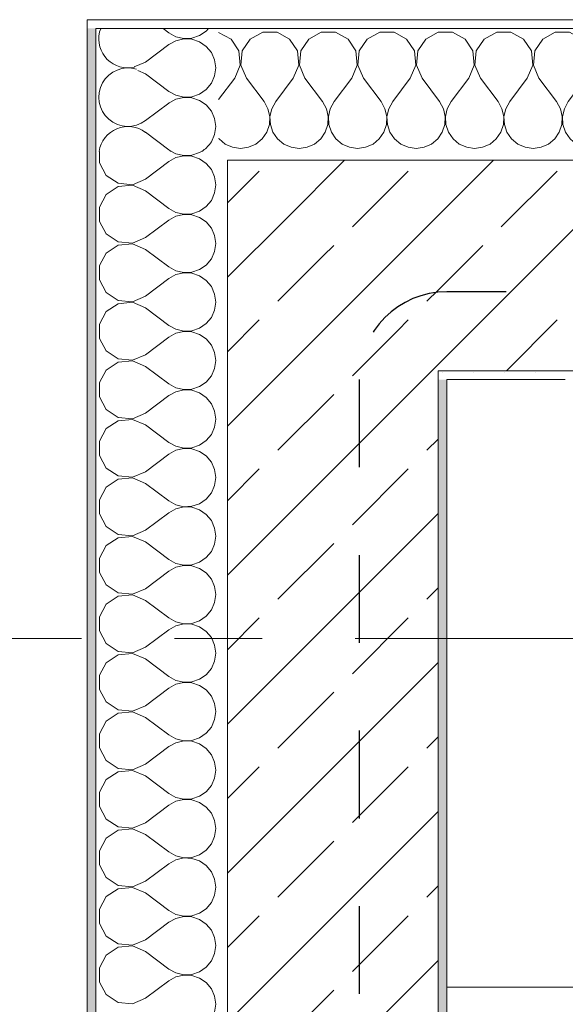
# Model space of a CAD drawing. Header units: metres. Extents: x -3.6 to 85.2, y -11 to 16.8.
# Tile 101 of 256: x -0.252 to 0.37, y 12.733 to 13.855. Entities that reach past the tile are written whole.
import ezdxf

# ---------------------------------------------------------------- set-up
doc = ezdxf.new("R2010")
doc.units = ezdxf.units.M
doc.header["$MEASUREMENT"] = 0
doc.linetypes.add('Punktlinie eng', pattern=[0.0375, 0.0125, -0.025])
doc.linetypes.add('Strichlinie doppelt', pattern=[0.546806, 0.264583, -0.105833, 0.070556, -0.105833])
for name, color, linetype in [('208 - Marker.Detail', 7, 'Continuous'), ('451 - Universal.Achsen Raster', 7, 'Continuous'), ('604 - Struktur.Wand Aussen', 7, 'Continuous'), ('Neubau_606 - Struktur.Wand Innen Ausbau', 7, 'Continuous')]:
    doc.layers.add(name, color=color, linetype=linetype)
pattern_1 = [(0, (0, 0), (0, 0.08660254), [0, -0.05]), (0, (0.025, 0.0433), (0, 0.08660254), [0, -0.05])]
pattern_2 = [(45, (0, 0), (-0.01767767, 0.01767767), [0, -0.025])]
pattern_3 = [(45, (0, 0), (-0.0848528, 0.0848528), []), (45, (-0.04243, 0.04243), (-0.0848528, 0.0848528), [0.09, -0.03])]

# ---------------------------------------------------------------- blocks, each defined once
blk = doc.blocks.new('*X57')
at = {"layer": '604 - Struktur.Wand Aussen', "color": 7, "linetype": 'Continuous', "lineweight": 5}
for p, q in [((-0.1588, 13.845), (-0.1607, 13.8415)), ((-0.0883, 13.845), (-0.0817, 13.84)), ((-0.0392, 13.8421), (-0.0367, 13.845)), ((-0.1607, 13.8415), (-0.1607, 13.8407)), ((-0.0817, 13.84), (-0.0736, 13.8355)), ((-0.0736, 13.8355), (-0.0647, 13.8335)), ((-0.0647, 13.8332), (-0.0736, 13.8311)), ((-0.0647, 13.8335), (-0.0555, 13.8339)), ((-0.0555, 13.8328), (-0.0647, 13.8332)), ((-0.0555, 13.8339), (-0.0468, 13.8369)), ((-0.0468, 13.8298), (-0.0555, 13.8328)), ((-0.0468, 13.8369), (-0.0392, 13.8421)), ((-0.1083, 13.8067), (-0.0817, 13.8267)), ((-0.0736, 13.8311), (-0.0817, 13.8267)), ((-0.0392, 13.8246), (-0.0468, 13.8298)), ((-0.0333, 13.8175), (-0.0392, 13.8246)), ((-0.0296, 13.8091), (-0.0333, 13.8175)), ((-0.1212, 13.8012), (-0.1083, 13.8067)), ((-0.0283, 13.8), (-0.0296, 13.8091)), ((-0.0296, 13.7909), (-0.0283, 13.8)), ((-0.1083, 13.7933), (-0.117, 13.797)), ((-0.1083, 13.7933), (-0.0817, 13.7733)), ((-0.0333, 13.7825), (-0.0296, 13.7909)), ((-0.0392, 13.7754), (-0.0333, 13.7825)), ((-0.0817, 13.7733), (-0.0736, 13.7689)), ((-0.0736, 13.7689), (-0.0647, 13.7668)), ((-0.0647, 13.7665), (-0.0736, 13.7645)), ((-0.0647, 13.7668), (-0.0555, 13.7672)), ((-0.0555, 13.7661), (-0.0647, 13.7665)), ((-0.0555, 13.7672), (-0.0468, 13.7702)), ((-0.0468, 13.7631), (-0.0555, 13.7661)), ((-0.0468, 13.7702), (-0.0392, 13.7754)), ((-0.0736, 13.7645), (-0.0806, 13.7606)), ((-0.0392, 13.7579), (-0.0468, 13.7631)), ((-0.0333, 13.7509), (-0.0392, 13.7579)), ((-0.0296, 13.7424), (-0.0333, 13.7509)), ((-0.0283, 13.7333), (-0.0296, 13.7424)), ((-0.0296, 13.7242), (-0.0283, 13.7333)), ((-0.0333, 13.7158), (-0.0296, 13.7242)), ((-0.0344, 13.7144), (-0.0333, 13.7158))]:
    blk.add_line(p, q, dxfattribs=at)
blk = doc.blocks.new('*X58')
at = {"layer": '604 - Struktur.Wand Aussen', "color": 7, "linetype": 'Continuous', "lineweight": 5}
for p, q in [((-0.1083, 13.74), (-0.0817, 13.76)), ((-0.1083, 13.7267), (-0.0817, 13.7067))]:
    blk.add_line(p, q, dxfattribs=at)
for centre, start, end in [((-0.1283, 13.8333), 167.0278, 282.9722), ((-0.1283, 13.7667), 72.8856, 306.8699), ((-0.0617, 13.7333), 124.8179, 126.8699), ((-0.1283, 13.7), 53.1301, 171.3731), ((-0.0617, 13.7333), 301.7883, 325.1821), ((-0.0617, 13.7333), 233.1301, 238.2117)]:
    blk.add_arc(centre, 0.0333, start, end, dxfattribs=at)
blk = doc.blocks.new('*X59')
at = {"layer": '604 - Struktur.Wand Aussen', "color": 7, "linetype": 'Continuous', "lineweight": 5}
for p, q in [((-0.1607, 13.705), (-0.1607, 13.6919)), ((-0.0787, 13.705), (-0.0736, 13.7022)), ((-0.0736, 13.7022), (-0.0647, 13.7001)), ((-0.0647, 13.6999), (-0.0736, 13.6978)), ((-0.0647, 13.7001), (-0.0555, 13.7006)), ((-0.0555, 13.6994), (-0.0647, 13.6999)), ((-0.0555, 13.7006), (-0.0468, 13.7035)), ((-0.0468, 13.6965), (-0.0555, 13.6994)), ((-0.0468, 13.7035), (-0.0446, 13.705)), ((-0.1607, 13.6919), (-0.153, 13.6776)), ((-0.1083, 13.6733), (-0.0817, 13.6933)), ((-0.0736, 13.6978), (-0.0817, 13.6933)), ((-0.0392, 13.6913), (-0.0468, 13.6965)), ((-0.0333, 13.6842), (-0.0392, 13.6913)), ((-0.153, 13.6776), (-0.1395, 13.6686)), ((-0.0296, 13.6758), (-0.0333, 13.6842)), ((-0.0283, 13.6667), (-0.0296, 13.6758)), ((-0.1395, 13.6648), (-0.153, 13.6558)), ((-0.1395, 13.6686), (-0.1233, 13.667)), ((-0.1233, 13.6663), (-0.1395, 13.6648)), ((-0.1233, 13.667), (-0.1083, 13.6733)), ((-0.1083, 13.66), (-0.1233, 13.6663)), ((-0.0296, 13.6576), (-0.0283, 13.6667)), ((-0.153, 13.6558), (-0.1607, 13.6415)), ((-0.1083, 13.66), (-0.0817, 13.64)), ((-0.0333, 13.6491), (-0.0296, 13.6576)), ((-0.0468, 13.6369), (-0.0392, 13.6421)), ((-0.0392, 13.6421), (-0.0333, 13.6491)), ((-0.1607, 13.6415), (-0.1607, 13.6252)), ((-0.0817, 13.64), (-0.0736, 13.6355)), ((-0.0736, 13.6311), (-0.0817, 13.6267)), ((-0.0736, 13.6355), (-0.0647, 13.6335)), ((-0.0647, 13.6332), (-0.0736, 13.6311)), ((-0.0647, 13.6335), (-0.0555, 13.6339)), ((-0.0555, 13.6328), (-0.0647, 13.6332)), ((-0.0555, 13.6339), (-0.0468, 13.6369)), ((-0.0468, 13.6298), (-0.0555, 13.6328)), ((-0.1607, 13.6252), (-0.153, 13.6109)), ((-0.1083, 13.6067), (-0.0817, 13.6267)), ((-0.0392, 13.6246), (-0.0468, 13.6298)), ((-0.0333, 13.6175), (-0.0392, 13.6246)), ((-0.153, 13.6109), (-0.1395, 13.6019)), ((-0.0296, 13.6091), (-0.0333, 13.6175)), ((-0.0283, 13.6), (-0.0296, 13.6091)), ((-0.1395, 13.5981), (-0.153, 13.5891)), ((-0.1395, 13.6019), (-0.1233, 13.6004)), ((-0.1233, 13.5996), (-0.1395, 13.5981)), ((-0.1233, 13.6004), (-0.1083, 13.6067)), ((-0.1083, 13.5933), (-0.1233, 13.5996)), ((-0.0296, 13.5909), (-0.0283, 13.6)), ((-0.153, 13.5891), (-0.1607, 13.5748)), ((-0.1083, 13.5933), (-0.0817, 13.5733)), ((-0.0333, 13.5825), (-0.0296, 13.5909)), ((-0.1607, 13.5748), (-0.1607, 13.5585)), ((-0.0468, 13.5702), (-0.0392, 13.5754)), ((-0.0392, 13.5754), (-0.0333, 13.5825)), ((-0.0817, 13.5733), (-0.0736, 13.5689)), ((-0.0736, 13.5645), (-0.0817, 13.56)), ((-0.0736, 13.5689), (-0.0647, 13.5668)), ((-0.0647, 13.5665), (-0.0736, 13.5645)), ((-0.0647, 13.5668), (-0.0555, 13.5672)), ((-0.0555, 13.5661), (-0.0647, 13.5665)), ((-0.0555, 13.5672), (-0.0468, 13.5702)), ((-0.0468, 13.5631), (-0.0555, 13.5661)), ((-0.1607, 13.5585), (-0.153, 13.5442)), ((-0.1083, 13.54), (-0.0817, 13.56)), ((-0.0392, 13.5579), (-0.0468, 13.5631)), ((-0.0333, 13.5509), (-0.0392, 13.5579)), ((-0.153, 13.5442), (-0.1395, 13.5352)), ((-0.0296, 13.5424), (-0.0333, 13.5509)), ((-0.0283, 13.5333), (-0.0296, 13.5424)), ((-0.1395, 13.5314), (-0.153, 13.5224)), ((-0.1395, 13.5352), (-0.1233, 13.5337)), ((-0.1233, 13.533), (-0.1395, 13.5314)), ((-0.1233, 13.5337), (-0.1083, 13.54)), ((-0.1083, 13.5267), (-0.1233, 13.533)), ((-0.0296, 13.5242), (-0.0283, 13.5333)), ((-0.153, 13.5224), (-0.1607, 13.5081)), ((-0.1083, 13.5267), (-0.0817, 13.5067)), ((-0.0333, 13.5158), (-0.0296, 13.5242)), ((-0.1607, 13.5081), (-0.1607, 13.4919)), ((-0.0468, 13.5035), (-0.0392, 13.5087)), ((-0.0392, 13.5087), (-0.0333, 13.5158)), ((-0.0817, 13.5067), (-0.0736, 13.5022)), ((-0.0736, 13.4978), (-0.0817, 13.4933)), ((-0.0736, 13.5022), (-0.0647, 13.5001)), ((-0.0647, 13.4999), (-0.0736, 13.4978)), ((-0.0647, 13.5001), (-0.0555, 13.5006)), ((-0.0555, 13.4994), (-0.0647, 13.4999)), ((-0.0555, 13.5006), (-0.0468, 13.5035)), ((-0.0468, 13.4965), (-0.0555, 13.4994)), ((-0.0392, 13.4913), (-0.0468, 13.4965)), ((-0.1607, 13.4919), (-0.153, 13.4776)), ((-0.1083, 13.4733), (-0.0817, 13.4933)), ((-0.0333, 13.4842), (-0.0392, 13.4913)), ((-0.153, 13.4776), (-0.1395, 13.4686)), ((-0.0296, 13.4758), (-0.0333, 13.4842)), ((-0.0283, 13.4667), (-0.0296, 13.4758)), ((-0.1395, 13.4648), (-0.153, 13.4558)), ((-0.1395, 13.4686), (-0.1233, 13.467)), ((-0.1233, 13.4663), (-0.1395, 13.4648)), ((-0.1233, 13.467), (-0.1083, 13.4733)), ((-0.1083, 13.46), (-0.1233, 13.4663)), ((-0.0296, 13.4576), (-0.0283, 13.4667)), ((-0.153, 13.4558), (-0.1607, 13.4415)), ((-0.1083, 13.46), (-0.0817, 13.44)), ((-0.0333, 13.4491), (-0.0296, 13.4576)), ((-0.1607, 13.4415), (-0.1607, 13.4252)), ((-0.0817, 13.44), (-0.0736, 13.4355)), ((-0.0468, 13.4369), (-0.0392, 13.4421)), ((-0.0392, 13.4421), (-0.0333, 13.4491)), ((-0.0736, 13.4311), (-0.0817, 13.4267)), ((-0.0736, 13.4355), (-0.0647, 13.4335)), ((-0.0647, 13.4332), (-0.0736, 13.4311)), ((-0.0647, 13.4335), (-0.0555, 13.4339)), ((-0.0555, 13.4328), (-0.0647, 13.4332)), ((-0.0555, 13.4339), (-0.0468, 13.4369)), ((-0.0468, 13.4298), (-0.0555, 13.4328)), ((-0.0392, 13.4246), (-0.0468, 13.4298)), ((-0.1607, 13.4252), (-0.153, 13.4109)), ((-0.1083, 13.4067), (-0.0817, 13.4267)), ((-0.0333, 13.4175), (-0.0392, 13.4246)), ((-0.0296, 13.4091), (-0.0333, 13.4175)), ((-0.153, 13.4109), (-0.1395, 13.4019)), ((-0.1233, 13.4004), (-0.1083, 13.4067)), ((-0.0283, 13.4), (-0.0296, 13.4091)), ((-0.1395, 13.3981), (-0.153, 13.3891)), ((-0.1395, 13.4019), (-0.1233, 13.4004)), ((-0.1233, 13.3996), (-0.1395, 13.3981)), ((-0.1083, 13.3933), (-0.1233, 13.3996)), ((-0.0296, 13.3909), (-0.0283, 13.4)), ((-0.153, 13.3891), (-0.1607, 13.3748)), ((-0.1083, 13.3933), (-0.0817, 13.3733)), ((-0.0333, 13.3825), (-0.0296, 13.3909)), ((-0.1607, 13.3748), (-0.1607, 13.3585)), ((-0.0817, 13.3733), (-0.0736, 13.3689)), ((-0.0468, 13.3702), (-0.0392, 13.3754)), ((-0.0392, 13.3754), (-0.0333, 13.3825)), ((-0.0736, 13.3645), (-0.0817, 13.36)), ((-0.0736, 13.3689), (-0.0647, 13.3668)), ((-0.0647, 13.3665), (-0.0736, 13.3645)), ((-0.0647, 13.3668), (-0.0555, 13.3672)), ((-0.0555, 13.3661), (-0.0647, 13.3665)), ((-0.0555, 13.3672), (-0.0468, 13.3702)), ((-0.0468, 13.3631), (-0.0555, 13.3661)), ((-0.0392, 13.3579), (-0.0468, 13.3631)), ((-0.1607, 13.3585), (-0.153, 13.3442)), ((-0.1083, 13.34), (-0.0817, 13.36)), ((-0.0333, 13.3509), (-0.0392, 13.3579)), ((-0.0296, 13.3424), (-0.0333, 13.3509)), ((-0.153, 13.3442), (-0.1395, 13.3352)), ((-0.1233, 13.3337), (-0.1083, 13.34)), ((-0.0283, 13.3333), (-0.0296, 13.3424)), ((-0.1395, 13.3314), (-0.153, 13.3224)), ((-0.1395, 13.3352), (-0.1233, 13.3337)), ((-0.1233, 13.333), (-0.1395, 13.3314)), ((-0.1083, 13.3267), (-0.1233, 13.333)), ((-0.0296, 13.3242), (-0.0283, 13.3333)), ((-0.153, 13.3224), (-0.1607, 13.3081)), ((-0.1083, 13.3267), (-0.0817, 13.3067)), ((-0.0333, 13.3158), (-0.0296, 13.3242)), ((-0.1607, 13.3081), (-0.1607, 13.2919)), ((-0.0817, 13.3067), (-0.0736, 13.3022)), ((-0.0468, 13.3035), (-0.0392, 13.3087)), ((-0.0392, 13.3087), (-0.0333, 13.3158)), ((-0.0736, 13.2978), (-0.0817, 13.2933)), ((-0.0736, 13.3022), (-0.0647, 13.3001)), ((-0.0647, 13.2999), (-0.0736, 13.2978)), ((-0.0647, 13.3001), (-0.0555, 13.3006)), ((-0.0555, 13.2994), (-0.0647, 13.2999)), ((-0.0555, 13.3006), (-0.0468, 13.3035)), ((-0.0468, 13.2965), (-0.0555, 13.2994)), ((-0.0392, 13.2913), (-0.0468, 13.2965)), ((-0.1607, 13.2919), (-0.153, 13.2776)), ((-0.1083, 13.2733), (-0.0817, 13.2933)), ((-0.0333, 13.2842), (-0.0392, 13.2913)), ((-0.0296, 13.2758), (-0.0333, 13.2842)), ((-0.153, 13.2776), (-0.1395, 13.2686)), ((-0.1233, 13.267), (-0.1083, 13.2733)), ((-0.0283, 13.2667), (-0.0296, 13.2758)), ((-0.1395, 13.2648), (-0.153, 13.2558)), ((-0.1395, 13.2686), (-0.1233, 13.267)), ((-0.1233, 13.2663), (-0.1395, 13.2648)), ((-0.1083, 13.26), (-0.1233, 13.2663)), ((-0.0296, 13.2576), (-0.0283, 13.2667)), ((-0.153, 13.2558), (-0.1607, 13.2415)), ((-0.1083, 13.26), (-0.0817, 13.24)), ((-0.0392, 13.2421), (-0.0333, 13.2491)), ((-0.0333, 13.2491), (-0.0296, 13.2576)), ((-0.1607, 13.2415), (-0.1607, 13.2252)), ((-0.0817, 13.24), (-0.0736, 13.2355)), ((-0.0468, 13.2369), (-0.0392, 13.2421)), ((-0.0736, 13.2311), (-0.0817, 13.2267)), ((-0.0736, 13.2355), (-0.0647, 13.2335)), ((-0.0647, 13.2332), (-0.0736, 13.2311)), ((-0.0647, 13.2335), (-0.0555, 13.2339)), ((-0.0555, 13.2328), (-0.0647, 13.2332)), ((-0.0555, 13.2339), (-0.0468, 13.2369)), ((-0.0468, 13.2298), (-0.0555, 13.2328)), ((-0.0392, 13.2246), (-0.0468, 13.2298)), ((-0.1607, 13.2252), (-0.153, 13.2109)), ((-0.1083, 13.2067), (-0.0817, 13.2267)), ((-0.0333, 13.2175), (-0.0392, 13.2246)), ((-0.0296, 13.2091), (-0.0333, 13.2175)), ((-0.153, 13.2109), (-0.1395, 13.2019)), ((-0.1233, 13.2004), (-0.1083, 13.2067)), ((-0.0283, 13.2), (-0.0296, 13.2091)), ((-0.1395, 13.1981), (-0.153, 13.1891)), ((-0.1395, 13.2019), (-0.1233, 13.2004)), ((-0.1233, 13.1996), (-0.1395, 13.1981)), ((-0.1083, 13.1933), (-0.1233, 13.1996)), ((-0.1083, 13.1933), (-0.0817, 13.1733)), ((-0.0296, 13.1909), (-0.0283, 13.2)), ((-0.153, 13.1891), (-0.1607, 13.1748)), ((-0.0392, 13.1754), (-0.0333, 13.1825)), ((-0.0333, 13.1825), (-0.0296, 13.1909)), ((-0.1607, 13.1748), (-0.1607, 13.1585)), ((-0.0817, 13.1733), (-0.0736, 13.1689)), ((-0.0468, 13.1702), (-0.0392, 13.1754)), ((-0.1083, 13.14), (-0.0817, 13.16)), ((-0.0736, 13.1645), (-0.0817, 13.16)), ((-0.0736, 13.1689), (-0.0647, 13.1668)), ((-0.0647, 13.1665), (-0.0736, 13.1645)), ((-0.0647, 13.1668), (-0.0555, 13.1672)), ((-0.0555, 13.1661), (-0.0647, 13.1665)), ((-0.0555, 13.1672), (-0.0468, 13.1702)), ((-0.0468, 13.1631), (-0.0555, 13.1661)), ((-0.0392, 13.1579), (-0.0468, 13.1631)), ((-0.1607, 13.1585), (-0.153, 13.1442)), ((-0.0333, 13.1509), (-0.0392, 13.1579)), ((-0.0296, 13.1424), (-0.0333, 13.1509)), ((-0.153, 13.1442), (-0.1395, 13.1352)), ((-0.1233, 13.1337), (-0.1083, 13.14)), ((-0.0283, 13.1333), (-0.0296, 13.1424)), ((-0.1395, 13.1314), (-0.153, 13.1224)), ((-0.1395, 13.1352), (-0.1233, 13.1337)), ((-0.1233, 13.133), (-0.1395, 13.1314)), ((-0.1083, 13.1267), (-0.1233, 13.133)), ((-0.1083, 13.1267), (-0.0817, 13.1067)), ((-0.0296, 13.1242), (-0.0283, 13.1333)), ((-0.153, 13.1224), (-0.1607, 13.1081)), ((-0.0392, 13.1087), (-0.0333, 13.1158)), ((-0.0333, 13.1158), (-0.0296, 13.1242)), ((-0.1607, 13.1081), (-0.1607, 13.0919)), ((-0.0817, 13.1067), (-0.0736, 13.1022)), ((-0.0555, 13.1006), (-0.0468, 13.1035)), ((-0.0468, 13.1035), (-0.0392, 13.1087)), ((-0.1083, 13.0733), (-0.0817, 13.0933)), ((-0.0736, 13.0978), (-0.0817, 13.0933)), ((-0.0736, 13.1022), (-0.0647, 13.1001)), ((-0.0647, 13.0999), (-0.0736, 13.0978)), ((-0.0647, 13.1001), (-0.0555, 13.1006)), ((-0.0555, 13.0994), (-0.0647, 13.0999)), ((-0.0468, 13.0965), (-0.0555, 13.0994)), ((-0.0392, 13.0913), (-0.0468, 13.0965)), ((-0.1607, 13.0919), (-0.153, 13.0776)), ((-0.0333, 13.0842), (-0.0392, 13.0913)), ((-0.0296, 13.0758), (-0.0333, 13.0842)), ((-0.153, 13.0776), (-0.1395, 13.0686)), ((-0.1233, 13.067), (-0.1083, 13.0733)), ((-0.0283, 13.0667), (-0.0296, 13.0758)), ((-0.1395, 13.0648), (-0.153, 13.0558)), ((-0.1395, 13.0686), (-0.1233, 13.067)), ((-0.1233, 13.0663), (-0.1395, 13.0648)), ((-0.1083, 13.06), (-0.1233, 13.0663)), ((-0.1083, 13.06), (-0.0817, 13.04)), ((-0.0296, 13.0576), (-0.0283, 13.0667)), ((-0.153, 13.0558), (-0.1607, 13.0415)), ((-0.0392, 13.0421), (-0.0333, 13.0491)), ((-0.0333, 13.0491), (-0.0296, 13.0576)), ((-0.1607, 13.0415), (-0.1607, 13.0252)), ((-0.0817, 13.04), (-0.0736, 13.0355)), ((-0.0555, 13.0339), (-0.0468, 13.0369)), ((-0.0468, 13.0369), (-0.0392, 13.0421)), ((-0.1607, 13.0252), (-0.153, 13.0109)), ((-0.1083, 13.0067), (-0.0817, 13.0267)), ((-0.0736, 13.0311), (-0.0817, 13.0267)), ((-0.0736, 13.0355), (-0.0647, 13.0335)), ((-0.0647, 13.0332), (-0.0736, 13.0311)), ((-0.0647, 13.0335), (-0.0555, 13.0339)), ((-0.0555, 13.0328), (-0.0647, 13.0332)), ((-0.0468, 13.0298), (-0.0555, 13.0328)), ((-0.0392, 13.0246), (-0.0468, 13.0298)), ((-0.0333, 13.0175), (-0.0392, 13.0246)), ((-0.0296, 13.0091), (-0.0333, 13.0175)), ((-0.153, 13.0109), (-0.1395, 13.0019)), ((-0.1233, 13.0004), (-0.1083, 13.0067)), ((-0.0283, 13), (-0.0296, 13.0091)), ((-0.1395, 12.9981), (-0.153, 12.9891)), ((-0.1395, 13.0019), (-0.1233, 13.0004)), ((-0.1233, 12.9996), (-0.1395, 12.9981)), ((-0.1083, 12.9933), (-0.1233, 12.9996)), ((-0.1083, 12.9933), (-0.0817, 12.9733)), ((-0.0296, 12.9909), (-0.0283, 13)), ((-0.153, 12.9891), (-0.1607, 12.9748)), ((-0.0392, 12.9754), (-0.0333, 12.9825)), ((-0.0333, 12.9825), (-0.0296, 12.9909)), ((-0.1607, 12.9748), (-0.1607, 12.9585)), ((-0.0817, 12.9733), (-0.0736, 12.9689)), ((-0.0736, 12.9689), (-0.0647, 12.9668)), ((-0.0555, 12.9672), (-0.0468, 12.9702)), ((-0.0468, 12.9702), (-0.0392, 12.9754)), ((-0.1607, 12.9585), (-0.153, 12.9442)), ((-0.1083, 12.94), (-0.0817, 12.96)), ((-0.0736, 12.9645), (-0.0817, 12.96)), ((-0.0647, 12.9665), (-0.0736, 12.9645)), ((-0.0647, 12.9668), (-0.0555, 12.9672)), ((-0.0555, 12.9661), (-0.0647, 12.9665)), ((-0.0468, 12.9631), (-0.0555, 12.9661)), ((-0.0392, 12.9579), (-0.0468, 12.9631)), ((-0.0333, 12.9509), (-0.0392, 12.9579)), ((-0.0296, 12.9424), (-0.0333, 12.9509)), ((-0.153, 12.9442), (-0.1395, 12.9352)), ((-0.1395, 12.9352), (-0.1233, 12.9337)), ((-0.1233, 12.9337), (-0.1083, 12.94)), ((-0.0283, 12.9333), (-0.0296, 12.9424)), ((-0.1395, 12.9314), (-0.153, 12.9224)), ((-0.1233, 12.933), (-0.1395, 12.9314)), ((-0.1083, 12.9267), (-0.1233, 12.933)), ((-0.1083, 12.9267), (-0.0817, 12.9067)), ((-0.0333, 12.9158), (-0.0296, 12.9242)), ((-0.0296, 12.9242), (-0.0283, 12.9333)), ((-0.153, 12.9224), (-0.1607, 12.9081)), ((-0.0392, 12.9087), (-0.0333, 12.9158)), ((-0.1607, 12.9081), (-0.1607, 12.8919)), ((-0.0817, 12.9067), (-0.0736, 12.9022)), ((-0.0736, 12.9022), (-0.0647, 12.9001)), ((-0.0555, 12.9006), (-0.0468, 12.9035)), ((-0.0468, 12.9035), (-0.0392, 12.9087)), ((-0.1607, 12.8919), (-0.153, 12.8776)), ((-0.1083, 12.8733), (-0.0817, 12.8933)), ((-0.0736, 12.8978), (-0.0817, 12.8933)), ((-0.0647, 12.8999), (-0.0736, 12.8978)), ((-0.0647, 12.9001), (-0.0555, 12.9006)), ((-0.0555, 12.8994), (-0.0647, 12.8999)), ((-0.0468, 12.8965), (-0.0555, 12.8994)), ((-0.0392, 12.8913), (-0.0468, 12.8965)), ((-0.0333, 12.8842), (-0.0392, 12.8913)), ((-0.0296, 12.8758), (-0.0333, 12.8842)), ((-0.153, 12.8776), (-0.1395, 12.8686)), ((-0.1395, 12.8686), (-0.1233, 12.867)), ((-0.1233, 12.867), (-0.1083, 12.8733)), ((-0.0283, 12.8667), (-0.0296, 12.8758)), ((-0.1395, 12.8648), (-0.153, 12.8558)), ((-0.1233, 12.8663), (-0.1395, 12.8648)), ((-0.1083, 12.86), (-0.1233, 12.8663)), ((-0.1083, 12.86), (-0.0817, 12.84)), ((-0.0333, 12.8491), (-0.0296, 12.8576)), ((-0.0296, 12.8576), (-0.0283, 12.8667)), ((-0.153, 12.8558), (-0.1607, 12.8415)), ((-0.0392, 12.8421), (-0.0333, 12.8491)), ((-0.1607, 12.8415), (-0.1607, 12.8252)), ((-0.0817, 12.84), (-0.0736, 12.8355)), ((-0.0736, 12.8355), (-0.0647, 12.8335)), ((-0.0555, 12.8339), (-0.0468, 12.8369)), ((-0.0468, 12.8369), (-0.0392, 12.8421)), ((-0.1607, 12.8252), (-0.153, 12.8109)), ((-0.1083, 12.8067), (-0.0817, 12.8267)), ((-0.0736, 12.8311), (-0.0817, 12.8267)), ((-0.0647, 12.8332), (-0.0736, 12.8311)), ((-0.0647, 12.8335), (-0.0555, 12.8339)), ((-0.0555, 12.8328), (-0.0647, 12.8332)), ((-0.0468, 12.8298), (-0.0555, 12.8328)), ((-0.0392, 12.8246), (-0.0468, 12.8298)), ((-0.0333, 12.8175), (-0.0392, 12.8246)), ((-0.0296, 12.8091), (-0.0333, 12.8175)), ((-0.153, 12.8109), (-0.1395, 12.8019)), ((-0.1395, 12.8019), (-0.1233, 12.8004)), ((-0.1233, 12.8004), (-0.1083, 12.8067)), ((-0.0283, 12.8), (-0.0296, 12.8091)), ((-0.1395, 12.7981), (-0.153, 12.7891)), ((-0.1233, 12.7996), (-0.1395, 12.7981)), ((-0.1083, 12.7933), (-0.1233, 12.7996)), ((-0.1083, 12.7933), (-0.0817, 12.7733)), ((-0.0333, 12.7825), (-0.0296, 12.7909)), ((-0.0296, 12.7909), (-0.0283, 12.8)), ((-0.153, 12.7891), (-0.1607, 12.7748)), ((-0.0392, 12.7754), (-0.0333, 12.7825)), ((-0.1607, 12.7748), (-0.1607, 12.7585)), ((-0.0817, 12.7733), (-0.0736, 12.7689)), ((-0.0736, 12.7689), (-0.0647, 12.7668)), ((-0.0647, 12.7668), (-0.0555, 12.7672)), ((-0.0555, 12.7672), (-0.0468, 12.7702)), ((-0.0468, 12.7702), (-0.0392, 12.7754)), ((-0.1607, 12.7585), (-0.153, 12.7442)), ((-0.1083, 12.74), (-0.0817, 12.76)), ((-0.0736, 12.7645), (-0.0817, 12.76)), ((-0.0647, 12.7665), (-0.0736, 12.7645)), ((-0.0555, 12.7661), (-0.0647, 12.7665)), ((-0.0468, 12.7631), (-0.0555, 12.7661)), ((-0.0392, 12.7579), (-0.0468, 12.7631)), ((-0.0333, 12.7509), (-0.0392, 12.7579)), ((-0.0296, 12.7424), (-0.0333, 12.7509)), ((-0.153, 12.7442), (-0.1395, 12.7352)), ((-0.1395, 12.7352), (-0.1233, 12.7337)), ((-0.1233, 12.7337), (-0.1083, 12.74)), ((-0.0283, 12.7333), (-0.0296, 12.7424)), ((-0.0296, 12.7242), (-0.0283, 12.7333))]:
    blk.add_line(p, q, dxfattribs=at)
blk = doc.blocks.new('*X64')
at = {"layer": '604 - Struktur.Wand Aussen', "color": 7, "linetype": 'Continuous', "lineweight": 5}
for p, q in [((-0.0109, 13.833), (-0.025, 13.8405)), ((-0.0019, 13.8195), (-0.0109, 13.833)), ((0.0109, 13.833), (0.0019, 13.8195)), ((0.0252, 13.8407), (0.0109, 13.833)), ((0.0415, 13.8407), (0.0252, 13.8407)), ((0.0558, 13.833), (0.0415, 13.8407)), ((0.0648, 13.8195), (0.0558, 13.833)), ((0.0776, 13.833), (0.0686, 13.8195)), ((0.0919, 13.8407), (0.0776, 13.833)), ((0.1081, 13.8407), (0.0919, 13.8407)), ((0.1224, 13.833), (0.1081, 13.8407)), ((0.1314, 13.8195), (0.1224, 13.833)), ((0.1442, 13.833), (0.1352, 13.8195)), ((0.1585, 13.8407), (0.1442, 13.833)), ((0.1748, 13.8407), (0.1585, 13.8407)), ((0.1891, 13.833), (0.1748, 13.8407)), ((0.1981, 13.8195), (0.1891, 13.833)), ((0.2109, 13.833), (0.2019, 13.8195)), ((0.2252, 13.8407), (0.2109, 13.833)), ((0.2415, 13.8407), (0.2252, 13.8407)), ((0.2558, 13.833), (0.2415, 13.8407)), ((0.2648, 13.8195), (0.2558, 13.833)), ((0.2776, 13.833), (0.2686, 13.8195)), ((0.2919, 13.8407), (0.2776, 13.833)), ((0.3081, 13.8407), (0.2919, 13.8407)), ((0.3224, 13.833), (0.3081, 13.8407)), ((0.3314, 13.8195), (0.3224, 13.833)), ((0.3442, 13.833), (0.3352, 13.8195)), ((0.3585, 13.8407), (0.3442, 13.833)), ((0.3748, 13.8407), (0.3585, 13.8407)), ((0.3891, 13.833), (0.3748, 13.8407)), ((0.3981, 13.8195), (0.3891, 13.833)), ((0.4109, 13.833), (0.4019, 13.8195)), ((0.4252, 13.8407), (0.4109, 13.833)), ((0.4415, 13.8407), (0.4252, 13.8407)), ((0.4558, 13.833), (0.4415, 13.8407)), ((0.4648, 13.8195), (0.4558, 13.833)), ((0.4776, 13.833), (0.4686, 13.8195)), ((0.4919, 13.8407), (0.4776, 13.833)), ((0.5081, 13.8407), (0.4919, 13.8407)), ((0.5224, 13.833), (0.5081, 13.8407)), ((0.5314, 13.8195), (0.5224, 13.833)), ((0.5442, 13.833), (0.5352, 13.8195)), ((0.5585, 13.8407), (0.5442, 13.833)), ((0.5748, 13.8407), (0.5585, 13.8407)), ((0.5891, 13.833), (0.5748, 13.8407)), ((0.5981, 13.8195), (0.5891, 13.833)), ((0.6109, 13.833), (0.6019, 13.8195)), ((0.6252, 13.8407), (0.6109, 13.833)), ((0.6415, 13.8407), (0.6252, 13.8407)), ((0.6558, 13.833), (0.6415, 13.8407)), ((0.6648, 13.8195), (0.6558, 13.833)), ((0.6776, 13.833), (0.6686, 13.8195)), ((0.6919, 13.8407), (0.6776, 13.833)), ((0.7081, 13.8407), (0.6919, 13.8407)), ((0.7224, 13.833), (0.7081, 13.8407)), ((0.7314, 13.8195), (0.7224, 13.833)), ((0.7442, 13.833), (0.7352, 13.8195)), ((0.7585, 13.8407), (0.7442, 13.833)), ((0.7748, 13.8407), (0.7585, 13.8407)), ((0.7891, 13.833), (0.7748, 13.8407)), ((0.7981, 13.8195), (0.7891, 13.833)), ((0.8109, 13.833), (0.8019, 13.8195)), ((0.8252, 13.8407), (0.8109, 13.833)), ((0.8415, 13.8407), (0.8252, 13.8407)), ((0.8558, 13.833), (0.8415, 13.8407)), ((0.8648, 13.8195), (0.8558, 13.833)), ((0.8776, 13.833), (0.8686, 13.8195)), ((0.8919, 13.8407), (0.8776, 13.833)), ((0.9081, 13.8407), (0.8919, 13.8407)), ((0.9224, 13.833), (0.9081, 13.8407)), ((0.9314, 13.8195), (0.9224, 13.833)), ((0.9442, 13.833), (0.9352, 13.8195)), ((0.9585, 13.8407), (0.9442, 13.833)), ((0.9748, 13.8407), (0.9585, 13.8407)), ((0.9891, 13.833), (0.9748, 13.8407)), ((0.9981, 13.8195), (0.9891, 13.833)), ((1.0109, 13.833), (1.0019, 13.8195)), ((1.0252, 13.8407), (1.0109, 13.833)), ((1.0415, 13.8407), (1.0252, 13.8407)), ((1.0558, 13.833), (1.0415, 13.8407)), ((1.0648, 13.8195), (1.0558, 13.833)), ((1.0776, 13.833), (1.0686, 13.8195)), ((1.08, 13.8343), (1.0776, 13.833)), ((-0.0004, 13.8033), (-0.0019, 13.8195)), ((0.0019, 13.8195), (0.0004, 13.8033)), ((0.0663, 13.8033), (0.0648, 13.8195)), ((0.0686, 13.8195), (0.067, 13.8033)), ((0.133, 13.8033), (0.1314, 13.8195)), ((0.1352, 13.8195), (0.1337, 13.8033)), ((0.1996, 13.8033), (0.1981, 13.8195)), ((0.2019, 13.8195), (0.2004, 13.8033)), ((0.2663, 13.8033), (0.2648, 13.8195)), ((0.2686, 13.8195), (0.267, 13.8033)), ((0.333, 13.8033), (0.3314, 13.8195)), ((0.3352, 13.8195), (0.3337, 13.8033)), ((0.3996, 13.8033), (0.3981, 13.8195)), ((0.4019, 13.8195), (0.4004, 13.8033)), ((0.4663, 13.8033), (0.4648, 13.8195)), ((0.4686, 13.8195), (0.467, 13.8033)), ((0.533, 13.8033), (0.5314, 13.8195)), ((0.5352, 13.8195), (0.5337, 13.8033)), ((0.5996, 13.8033), (0.5981, 13.8195)), ((0.6019, 13.8195), (0.6004, 13.8033)), ((0.6663, 13.8033), (0.6648, 13.8195)), ((0.6686, 13.8195), (0.667, 13.8033)), ((0.733, 13.8033), (0.7314, 13.8195)), ((0.7352, 13.8195), (0.7337, 13.8033)), ((0.7996, 13.8033), (0.7981, 13.8195)), ((0.8019, 13.8195), (0.8004, 13.8033)), ((0.8663, 13.8033), (0.8648, 13.8195)), ((0.8686, 13.8195), (0.867, 13.8033)), ((0.933, 13.8033), (0.9314, 13.8195)), ((0.9352, 13.8195), (0.9337, 13.8033)), ((0.9996, 13.8033), (0.9981, 13.8195)), ((1.0019, 13.8195), (1.0004, 13.8033)), ((1.0663, 13.8033), (1.0648, 13.8195)), ((1.0686, 13.8195), (1.067, 13.8033)), ((-0.0067, 13.7883), (-0.0004, 13.8033)), ((0.0004, 13.8033), (0.0067, 13.7883)), ((0.06, 13.7883), (0.0663, 13.8033)), ((0.067, 13.8033), (0.0733, 13.7883)), ((0.1267, 13.7883), (0.133, 13.8033)), ((0.1337, 13.8033), (0.14, 13.7883)), ((0.1933, 13.7883), (0.1996, 13.8033)), ((0.2004, 13.8033), (0.2067, 13.7883)), ((0.26, 13.7883), (0.2663, 13.8033)), ((0.267, 13.8033), (0.2733, 13.7883)), ((0.3267, 13.7883), (0.333, 13.8033)), ((0.3337, 13.8033), (0.34, 13.7883)), ((0.3933, 13.7883), (0.3996, 13.8033)), ((0.4004, 13.8033), (0.4067, 13.7883)), ((0.46, 13.7883), (0.4663, 13.8033)), ((0.467, 13.8033), (0.4733, 13.7883)), ((0.5267, 13.7883), (0.533, 13.8033)), ((0.5337, 13.8033), (0.54, 13.7883)), ((0.5933, 13.7883), (0.5996, 13.8033)), ((0.6004, 13.8033), (0.6067, 13.7883)), ((0.66, 13.7883), (0.6663, 13.8033)), ((0.667, 13.8033), (0.6733, 13.7883)), ((0.7267, 13.7883), (0.733, 13.8033)), ((0.7337, 13.8033), (0.74, 13.7883)), ((0.7933, 13.7883), (0.7996, 13.8033)), ((0.8004, 13.8033), (0.8067, 13.7883)), ((0.86, 13.7883), (0.8663, 13.8033)), ((0.867, 13.8033), (0.8733, 13.7883)), ((0.9267, 13.7883), (0.933, 13.8033)), ((0.9337, 13.8033), (0.94, 13.7883)), ((0.9933, 13.7883), (0.9996, 13.8033)), ((1.0004, 13.8033), (1.0067, 13.7883)), ((1.06, 13.7883), (1.0663, 13.8033)), ((1.067, 13.8033), (1.0733, 13.7883)), ((-0.0067, 13.7883), (-0.025, 13.7639)), ((0.0067, 13.7883), (0.0267, 13.7617)), ((0.06, 13.7883), (0.04, 13.7617)), ((0.0733, 13.7883), (0.0933, 13.7617)), ((0.1267, 13.7883), (0.1067, 13.7617)), ((0.14, 13.7883), (0.16, 13.7617)), ((0.1933, 13.7883), (0.1733, 13.7617)), ((0.2067, 13.7883), (0.2267, 13.7617)), ((0.26, 13.7883), (0.24, 13.7617)), ((0.2733, 13.7883), (0.2933, 13.7617)), ((0.3267, 13.7883), (0.3067, 13.7617)), ((0.34, 13.7883), (0.36, 13.7617)), ((0.3933, 13.7883), (0.3733, 13.7617)), ((0.4067, 13.7883), (0.4267, 13.7617)), ((0.46, 13.7883), (0.44, 13.7617)), ((0.4733, 13.7883), (0.4933, 13.7617)), ((0.5267, 13.7883), (0.5067, 13.7617)), ((0.54, 13.7883), (0.56, 13.7617)), ((0.5933, 13.7883), (0.5733, 13.7617)), ((0.6067, 13.7883), (0.6267, 13.7617)), ((0.66, 13.7883), (0.64, 13.7617)), ((0.6733, 13.7883), (0.6933, 13.7617)), ((0.7267, 13.7883), (0.7067, 13.7617)), ((0.74, 13.7883), (0.76, 13.7617)), ((0.7933, 13.7883), (0.7733, 13.7617)), ((0.8067, 13.7883), (0.8267, 13.7617)), ((0.86, 13.7883), (0.84, 13.7617)), ((0.8733, 13.7883), (0.8933, 13.7617)), ((0.9267, 13.7883), (0.9067, 13.7617)), ((0.94, 13.7883), (0.96, 13.7617)), ((0.9933, 13.7883), (0.9733, 13.7617)), ((1.0067, 13.7883), (1.0267, 13.7617)), ((1.06, 13.7883), (1.04, 13.7617)), ((1.0733, 13.7883), (1.08, 13.7794)), ((0.0311, 13.7536), (0.0267, 13.7617)), ((0.04, 13.7617), (0.0355, 13.7536)), ((0.0978, 13.7536), (0.0933, 13.7617)), ((0.1067, 13.7617), (0.1022, 13.7536)), ((0.1645, 13.7536), (0.16, 13.7617)), ((0.1733, 13.7617), (0.1689, 13.7536)), ((0.2311, 13.7536), (0.2267, 13.7617)), ((0.24, 13.7617), (0.2355, 13.7536)), ((0.2978, 13.7536), (0.2933, 13.7617)), ((0.3067, 13.7617), (0.3022, 13.7536)), ((0.3645, 13.7536), (0.36, 13.7617)), ((0.3733, 13.7617), (0.3689, 13.7536)), ((0.4311, 13.7536), (0.4267, 13.7617)), ((0.44, 13.7617), (0.4355, 13.7536)), ((0.4978, 13.7536), (0.4933, 13.7617)), ((0.5067, 13.7617), (0.5022, 13.7536)), ((0.5645, 13.7536), (0.56, 13.7617)), ((0.5733, 13.7617), (0.5689, 13.7536)), ((0.6311, 13.7536), (0.6267, 13.7617)), ((0.64, 13.7617), (0.6355, 13.7536)), ((0.6978, 13.7536), (0.6933, 13.7617)), ((0.7067, 13.7617), (0.7022, 13.7536)), ((0.7645, 13.7536), (0.76, 13.7617)), ((0.7733, 13.7617), (0.7689, 13.7536)), ((0.8311, 13.7536), (0.8267, 13.7617)), ((0.84, 13.7617), (0.8355, 13.7536)), ((0.8978, 13.7536), (0.8933, 13.7617)), ((0.9067, 13.7617), (0.9022, 13.7536)), ((0.9645, 13.7536), (0.96, 13.7617)), ((0.9733, 13.7617), (0.9689, 13.7536)), ((1.0311, 13.7536), (1.0267, 13.7617)), ((1.04, 13.7617), (1.0355, 13.7536)), ((0.0332, 13.7447), (0.0311, 13.7536)), ((0.0328, 13.7355), (0.0332, 13.7447)), ((0.0355, 13.7536), (0.0335, 13.7447)), ((0.0335, 13.7447), (0.0339, 13.7355)), ((0.0999, 13.7447), (0.0978, 13.7536)), ((0.0994, 13.7355), (0.0999, 13.7447)), ((0.1022, 13.7536), (0.1001, 13.7447)), ((0.1001, 13.7447), (0.1006, 13.7355)), ((0.1665, 13.7447), (0.1645, 13.7536)), ((0.1661, 13.7355), (0.1665, 13.7447)), ((0.1689, 13.7536), (0.1668, 13.7447)), ((0.1668, 13.7447), (0.1672, 13.7355)), ((0.2332, 13.7447), (0.2311, 13.7536)), ((0.2328, 13.7355), (0.2332, 13.7447)), ((0.2355, 13.7536), (0.2335, 13.7447)), ((0.2335, 13.7447), (0.2339, 13.7355)), ((0.2999, 13.7447), (0.2978, 13.7536)), ((0.2994, 13.7355), (0.2999, 13.7447)), ((0.3022, 13.7536), (0.3001, 13.7447)), ((0.3001, 13.7447), (0.3006, 13.7355)), ((0.3665, 13.7447), (0.3645, 13.7536)), ((0.3661, 13.7355), (0.3665, 13.7447)), ((0.3689, 13.7536), (0.3668, 13.7447)), ((0.3668, 13.7447), (0.3672, 13.7355)), ((0.4332, 13.7447), (0.4311, 13.7536)), ((0.4328, 13.7355), (0.4332, 13.7447)), ((0.4355, 13.7536), (0.4335, 13.7447)), ((0.4335, 13.7447), (0.4339, 13.7355)), ((0.4999, 13.7447), (0.4978, 13.7536)), ((0.4994, 13.7355), (0.4999, 13.7447)), ((0.5022, 13.7536), (0.5001, 13.7447)), ((0.5001, 13.7447), (0.5006, 13.7355)), ((0.5665, 13.7447), (0.5645, 13.7536)), ((0.5661, 13.7355), (0.5665, 13.7447)), ((0.5689, 13.7536), (0.5668, 13.7447)), ((0.5668, 13.7447), (0.5672, 13.7355)), ((0.6332, 13.7447), (0.6311, 13.7536)), ((0.6328, 13.7355), (0.6332, 13.7447)), ((0.6355, 13.7536), (0.6335, 13.7447)), ((0.6335, 13.7447), (0.6339, 13.7355)), ((0.6999, 13.7447), (0.6978, 13.7536)), ((0.6994, 13.7355), (0.6999, 13.7447)), ((0.7022, 13.7536), (0.7001, 13.7447)), ((0.7001, 13.7447), (0.7006, 13.7355)), ((0.7665, 13.7447), (0.7645, 13.7536)), ((0.7661, 13.7355), (0.7665, 13.7447)), ((0.7689, 13.7536), (0.7668, 13.7447)), ((0.7668, 13.7447), (0.7672, 13.7355)), ((0.8332, 13.7447), (0.8311, 13.7536)), ((0.8328, 13.7355), (0.8332, 13.7447)), ((0.8355, 13.7536), (0.8335, 13.7447)), ((0.8335, 13.7447), (0.8339, 13.7355)), ((0.8999, 13.7447), (0.8978, 13.7536)), ((0.8994, 13.7355), (0.8999, 13.7447)), ((0.9022, 13.7536), (0.9001, 13.7447)), ((0.9001, 13.7447), (0.9006, 13.7355)), ((0.9665, 13.7447), (0.9645, 13.7536)), ((0.9661, 13.7355), (0.9665, 13.7447)), ((0.9689, 13.7536), (0.9668, 13.7447)), ((0.9668, 13.7447), (0.9672, 13.7355)), ((1.0332, 13.7447), (1.0311, 13.7536)), ((1.0328, 13.7355), (1.0332, 13.7447)), ((1.0355, 13.7536), (1.0335, 13.7447)), ((1.0335, 13.7447), (1.0339, 13.7355)), ((0.0298, 13.7268), (0.0328, 13.7355)), ((0.0339, 13.7355), (0.0369, 13.7268)), ((0.0965, 13.7268), (0.0994, 13.7355)), ((0.1006, 13.7355), (0.1035, 13.7268)), ((0.1631, 13.7268), (0.1661, 13.7355)), ((0.1672, 13.7355), (0.1702, 13.7268)), ((0.2298, 13.7268), (0.2328, 13.7355)), ((0.2339, 13.7355), (0.2369, 13.7268)), ((0.2965, 13.7268), (0.2994, 13.7355)), ((0.3006, 13.7355), (0.3035, 13.7268)), ((0.3631, 13.7268), (0.3661, 13.7355)), ((0.3672, 13.7355), (0.3702, 13.7268)), ((0.4298, 13.7268), (0.4328, 13.7355)), ((0.4339, 13.7355), (0.4369, 13.7268)), ((0.4965, 13.7268), (0.4994, 13.7355)), ((0.5006, 13.7355), (0.5035, 13.7268)), ((0.5631, 13.7268), (0.5661, 13.7355)), ((0.5672, 13.7355), (0.5702, 13.7268)), ((0.6298, 13.7268), (0.6328, 13.7355)), ((0.6339, 13.7355), (0.6369, 13.7268)), ((0.6965, 13.7268), (0.6994, 13.7355)), ((0.7006, 13.7355), (0.7035, 13.7268)), ((0.7631, 13.7268), (0.7661, 13.7355)), ((0.7672, 13.7355), (0.7702, 13.7268)), ((0.8298, 13.7268), (0.8328, 13.7355)), ((0.8339, 13.7355), (0.8369, 13.7268)), ((0.8965, 13.7268), (0.8994, 13.7355)), ((0.9006, 13.7355), (0.9035, 13.7268)), ((0.9631, 13.7268), (0.9661, 13.7355)), ((0.9672, 13.7355), (0.9702, 13.7268)), ((1.0298, 13.7268), (1.0328, 13.7355)), ((1.0339, 13.7355), (1.0369, 13.7268)), ((0.0246, 13.7192), (0.0298, 13.7268)), ((0.0369, 13.7268), (0.0421, 13.7192)), ((0.0913, 13.7192), (0.0965, 13.7268)), ((0.1035, 13.7268), (0.1087, 13.7192)), ((0.1579, 13.7192), (0.1631, 13.7268)), ((0.1702, 13.7268), (0.1754, 13.7192)), ((0.2246, 13.7192), (0.2298, 13.7268)), ((0.2369, 13.7268), (0.2421, 13.7192)), ((0.2913, 13.7192), (0.2965, 13.7268)), ((0.3035, 13.7268), (0.3087, 13.7192)), ((0.3579, 13.7192), (0.3631, 13.7268)), ((0.3702, 13.7268), (0.3754, 13.7192)), ((0.4246, 13.7192), (0.4298, 13.7268)), ((0.4369, 13.7268), (0.4421, 13.7192)), ((0.4913, 13.7192), (0.4965, 13.7268)), ((0.5035, 13.7268), (0.5087, 13.7192)), ((0.5579, 13.7192), (0.5631, 13.7268)), ((0.5702, 13.7268), (0.5754, 13.7192)), ((0.6246, 13.7192), (0.6298, 13.7268)), ((0.6369, 13.7268), (0.6421, 13.7192)), ((0.6913, 13.7192), (0.6965, 13.7268)), ((0.7035, 13.7268), (0.7087, 13.7192)), ((0.7579, 13.7192), (0.7631, 13.7268)), ((0.7702, 13.7268), (0.7754, 13.7192)), ((0.8246, 13.7192), (0.8298, 13.7268)), ((0.8369, 13.7268), (0.8421, 13.7192)), ((0.8913, 13.7192), (0.8965, 13.7268)), ((0.9035, 13.7268), (0.9087, 13.7192)), ((0.9579, 13.7192), (0.9631, 13.7268)), ((0.9702, 13.7268), (0.9754, 13.7192)), ((1.0246, 13.7192), (1.0298, 13.7268)), ((1.0369, 13.7268), (1.0421, 13.7192)), ((-0.025, 13.7198), (-0.0246, 13.7192)), ((-0.0246, 13.7192), (-0.0175, 13.7133)), ((-0.0175, 13.7133), (-0.0091, 13.7096)), ((-0.0091, 13.7096), (0, 13.7083)), ((0, 13.7083), (0.0091, 13.7096)), ((0.0091, 13.7096), (0.0175, 13.7133)), ((0.0175, 13.7133), (0.0246, 13.7192)), ((0.0421, 13.7192), (0.0491, 13.7133)), ((0.0491, 13.7133), (0.0576, 13.7096)), ((0.0576, 13.7096), (0.0667, 13.7083)), ((0.0667, 13.7083), (0.0758, 13.7096)), ((0.0758, 13.7096), (0.0842, 13.7133)), ((0.0842, 13.7133), (0.0913, 13.7192)), ((0.1087, 13.7192), (0.1158, 13.7133)), ((0.1158, 13.7133), (0.1242, 13.7096)), ((0.1242, 13.7096), (0.1333, 13.7083)), ((0.1333, 13.7083), (0.1424, 13.7096)), ((0.1424, 13.7096), (0.1509, 13.7133)), ((0.1509, 13.7133), (0.1579, 13.7192)), ((0.1754, 13.7192), (0.1825, 13.7133)), ((0.1825, 13.7133), (0.1909, 13.7096)), ((0.1909, 13.7096), (0.2, 13.7083)), ((0.2, 13.7083), (0.2091, 13.7096)), ((0.2091, 13.7096), (0.2175, 13.7133)), ((0.2175, 13.7133), (0.2246, 13.7192)), ((0.2421, 13.7192), (0.2491, 13.7133)), ((0.2491, 13.7133), (0.2576, 13.7096)), ((0.2576, 13.7096), (0.2667, 13.7083)), ((0.2667, 13.7083), (0.2758, 13.7096)), ((0.2758, 13.7096), (0.2842, 13.7133)), ((0.2842, 13.7133), (0.2913, 13.7192)), ((0.3087, 13.7192), (0.3158, 13.7133)), ((0.3158, 13.7133), (0.3242, 13.7096)), ((0.3242, 13.7096), (0.3333, 13.7083)), ((0.3333, 13.7083), (0.3424, 13.7096)), ((0.3424, 13.7096), (0.3509, 13.7133)), ((0.3509, 13.7133), (0.3579, 13.7192)), ((0.3754, 13.7192), (0.3825, 13.7133)), ((0.3825, 13.7133), (0.3909, 13.7096)), ((0.3909, 13.7096), (0.4, 13.7083)), ((0.4, 13.7083), (0.4091, 13.7096)), ((0.4091, 13.7096), (0.4175, 13.7133)), ((0.4175, 13.7133), (0.4246, 13.7192)), ((0.4421, 13.7192), (0.4491, 13.7133)), ((0.4491, 13.7133), (0.4576, 13.7096)), ((0.4576, 13.7096), (0.4667, 13.7083)), ((0.4667, 13.7083), (0.4758, 13.7096)), ((0.4758, 13.7096), (0.4842, 13.7133)), ((0.4842, 13.7133), (0.4913, 13.7192)), ((0.5087, 13.7192), (0.5158, 13.7133)), ((0.5158, 13.7133), (0.5242, 13.7096)), ((0.5242, 13.7096), (0.5333, 13.7083)), ((0.5333, 13.7083), (0.5424, 13.7096)), ((0.5424, 13.7096), (0.5509, 13.7133)), ((0.5509, 13.7133), (0.5579, 13.7192)), ((0.5754, 13.7192), (0.5825, 13.7133)), ((0.5825, 13.7133), (0.5909, 13.7096)), ((0.5909, 13.7096), (0.6, 13.7083)), ((0.6, 13.7083), (0.6091, 13.7096)), ((0.6091, 13.7096), (0.6175, 13.7133)), ((0.6175, 13.7133), (0.6246, 13.7192)), ((0.6421, 13.7192), (0.6491, 13.7133)), ((0.6491, 13.7133), (0.6576, 13.7096)), ((0.6576, 13.7096), (0.6667, 13.7083)), ((0.6667, 13.7083), (0.6758, 13.7096)), ((0.6758, 13.7096), (0.6842, 13.7133)), ((0.6842, 13.7133), (0.6913, 13.7192)), ((0.7087, 13.7192), (0.7158, 13.7133)), ((0.7158, 13.7133), (0.7242, 13.7096)), ((0.7242, 13.7096), (0.7333, 13.7083)), ((0.7333, 13.7083), (0.7424, 13.7096)), ((0.7424, 13.7096), (0.7509, 13.7133)), ((0.7509, 13.7133), (0.7579, 13.7192)), ((0.7754, 13.7192), (0.7825, 13.7133)), ((0.7825, 13.7133), (0.7909, 13.7096)), ((0.7909, 13.7096), (0.8, 13.7083)), ((0.8, 13.7083), (0.8091, 13.7096)), ((0.8091, 13.7096), (0.8175, 13.7133)), ((0.8175, 13.7133), (0.8246, 13.7192)), ((0.8421, 13.7192), (0.8491, 13.7133)), ((0.8491, 13.7133), (0.8576, 13.7096)), ((0.8576, 13.7096), (0.8667, 13.7083)), ((0.8667, 13.7083), (0.8758, 13.7096)), ((0.8758, 13.7096), (0.8842, 13.7133)), ((0.8842, 13.7133), (0.8913, 13.7192)), ((0.9087, 13.7192), (0.9158, 13.7133)), ((0.9158, 13.7133), (0.9242, 13.7096)), ((0.9242, 13.7096), (0.9333, 13.7083)), ((0.9333, 13.7083), (0.9424, 13.7096)), ((0.9424, 13.7096), (0.9509, 13.7133)), ((0.9509, 13.7133), (0.9579, 13.7192)), ((0.9754, 13.7192), (0.9825, 13.7133)), ((0.9825, 13.7133), (0.9909, 13.7096)), ((0.9909, 13.7096), (1, 13.7083)), ((1, 13.7083), (1.0091, 13.7096)), ((1.0091, 13.7096), (1.0175, 13.7133)), ((1.0175, 13.7133), (1.0246, 13.7192)), ((1.0421, 13.7192), (1.0491, 13.7133)), ((1.0491, 13.7133), (1.0576, 13.7096)), ((1.0576, 13.7096), (1.0667, 13.7083)), ((1.0667, 13.7083), (1.0758, 13.7096)), ((1.0758, 13.7096), (1.08, 13.7115))]:
    blk.add_line(p, q, dxfattribs=at)

msp = doc.modelspace()

# ---------------------------------------------------------------- hatches: boundary and pattern name
at = {"layer": '604 - Struktur.Wand Aussen', "linetype": 'Continuous', "lineweight": 0, "true_color": 0x000000}
h = msp.add_hatch(dxfattribs=at)
h.set_pattern_fill('Verputz_0001', color=18, style=0, pattern_type=2)
h.set_pattern_definition(pattern_1)
h.paths.add_polyline_path([(-0.165, 13.855), (-0.175, 13.855), (-0.165, 13.845)])
h = msp.add_hatch(dxfattribs=at)
h.set_pattern_fill('Verputz_0001', color=18, style=0, pattern_type=2)
h.set_pattern_definition(pattern_1)
h.paths.add_polyline_path([(-0.165, 13.845), (-0.175, 13.855), (-0.175, 13.845)])
h = msp.add_hatch(dxfattribs=at)
h.set_pattern_fill('Verputz_0001', color=18, style=0, pattern_type=2)
h.set_pattern_definition(pattern_1)
h.paths.add_polyline_path([(-0.165, 13.855), (-0.165, 13.845), (1.11, 13.845), (1.11, 13.855)])
h = msp.add_hatch(dxfattribs=at)
h.set_pattern_fill('Verputz_0001', color=18, style=0, pattern_type=2)
h.set_pattern_definition(pattern_1)
h.paths.add_polyline_path([(-0.165, 13.845), (-0.175, 13.845), (-0.175, 7.895), (-0.165, 7.895)])
h = msp.add_hatch(dxfattribs=at)
h.set_pattern_fill('Beton__Stahlbeton_0001', color=18, style=0, pattern_type=2)
h.set_pattern_definition(pattern_3)
h.paths.add_polyline_path([(0.225, 13.695), (-0.015, 13.695), (0.225, 13.455)])
h = msp.add_hatch(dxfattribs=at)
h.set_pattern_fill('Beton__Stahlbeton_0001', color=18, style=0, pattern_type=2)
h.set_pattern_definition(pattern_3)
h.paths.add_polyline_path([(0.225, 13.455), (-0.015, 13.695), (-0.015, 13.455)])
h = msp.add_hatch(dxfattribs=at)
h.set_pattern_fill('Beton__Stahlbeton_0001', color=18, style=0, pattern_type=2)
h.set_pattern_definition(pattern_3)
h.paths.add_polyline_path([(1.08, 13.695), (0.225, 13.695), (0.225, 13.455), (1.11, 13.455), (1.11, 13.505), (1.12, 13.505), (1.12, 13.575), (1.11, 13.575), (1.08, 13.575)])
h = msp.add_hatch(dxfattribs=at)
h.set_pattern_fill('Beton__Stahlbeton_0001', color=18, style=0, pattern_type=2)
h.set_pattern_definition(pattern_3)
h.paths.add_polyline_path([(-0.015, 13.455), (-0.015, 7.895), (0.105, 7.895), (0.175, 7.895), (0.225, 7.895), (0.225, 13.455)])
h = msp.add_hatch(dxfattribs=at)
h.set_pattern_fill('Gips_0001', color=18, style=0, pattern_type=2)
h.set_pattern_definition(pattern_2)
h.paths.add_polyline_path([(0.235, 13.455), (0.225, 13.455), (0.235, 13.445)])
h = msp.add_hatch(dxfattribs=at)
h.set_pattern_fill('Gips_0001', color=18, style=0, pattern_type=2)
h.set_pattern_definition(pattern_2)
h.paths.add_polyline_path([(0.235, 13.445), (0.225, 13.455), (0.225, 13.445)])
h = msp.add_hatch(dxfattribs=at)
h.set_pattern_fill('Gips_0001', color=18, style=0, pattern_type=2)
h.set_pattern_definition(pattern_2)
h.paths.add_polyline_path([(0.235, 13.455), (0.235, 13.445), (0.37, 13.445), (0.37, 13.455)])
h = msp.add_hatch(dxfattribs=at)
h.set_pattern_fill('Gips_0001', color=18, style=0, pattern_type=2)
h.set_pattern_definition(pattern_2)
h.paths.add_polyline_path([(0.235, 8.51), (0.235, 13.445), (0.225, 13.445), (0.225, 8.51)])

# ---------------------------------------------------------------- linework, layer by layer
at = {"layer": '208 - Marker.Detail', "color": 30, "linetype": 'Punktlinie eng', "lineweight": 25, "true_color": 0xff6e00}
for p, q in [((0.7025, 13.545), (0.235, 13.545)), ((0.135, 13.445), (0.135, 12.69))]:
    msp.add_line(p, q, dxfattribs=at)
msp.add_arc((0.235, 13.445), 0.1, 90, 180, dxfattribs=at)
at = {"layer": '451 - Universal.Achsen Raster', "color": 160, "linetype": 'Strichlinie doppelt', "lineweight": 9, "true_color": 0x3232ff}
msp.add_line((64.935, 13.15), (-3.175, 13.15), dxfattribs=at)
at = {"layer": '604 - Struktur.Wand Aussen', "color": 7, "linetype": 'Continuous', "lineweight": 5}
for p, q in [((-0.025, 13.845), (-0.165, 13.845)), ((-0.165, 13.845), (-0.165, 13.705)), ((-0.025, 13.845), (-0.165, 13.845)), ((1.08, 13.845), (-0.025, 13.845)), ((-0.165, 13.705), (-0.165, 7.895))]:
    msp.add_line(p, q, dxfattribs=at)
at = {"layer": '604 - Struktur.Wand Aussen', "color": 7, "linetype": 'Continuous', "lineweight": 13}
for p, q in [((0.225, 13.695), (-0.015, 13.695)), ((-0.015, 13.695), (-0.015, 13.455)), ((0.225, 13.695), (-0.015, 13.695)), ((1.08, 13.695), (0.225, 13.695)), ((-0.015, 13.455), (-0.015, 7.895)), ((0.235, 13.455), (0.225, 13.455)), ((0.225, 8.51), (0.225, 13.455)), ((0.235, 13.455), (0.225, 13.455)), ((0.235, 13.455), (1.11, 13.455))]:
    msp.add_line(p, q, dxfattribs=at)
at = {"layer": '604 - Struktur.Wand Aussen', "color": 7, "linetype": 'Continuous', "lineweight": 5, "flags": 128}
for points in [[(-0.175, 13.855), (-0.165, 13.855)], [(-0.175, 13.855), (-0.175, 7.895)], [(1.11, 13.855), (-0.165, 13.855)], [(0.235, 8.51), (0.235, 13.445)], [(0.235, 13.445), (0.37, 13.445)]]:
    msp.add_lwpolyline(points, dxfattribs=at)
at = {"layer": 'Neubau_606 - Struktur.Wand Innen Ausbau', "color": 1, "linetype": 'Continuous', "lineweight": 5, "flags": 128}
for points in [[(0.64, 12.7525), (0.235, 12.7525)], [(0.235, 12.7025), (0.235, 12.7525)]]:
    msp.add_lwpolyline(points, dxfattribs=at)

# ---------------------------------------------------------------- block references
at = {"layer": '604 - Struktur.Wand Aussen', "color": 7, "lineweight": 18}
for name in ['*X57', '*X58', '*X64', '*X59']:
    msp.add_blockref(name, (0, 0), dxfattribs=at)

doc.saveas('drawing.dxf')
